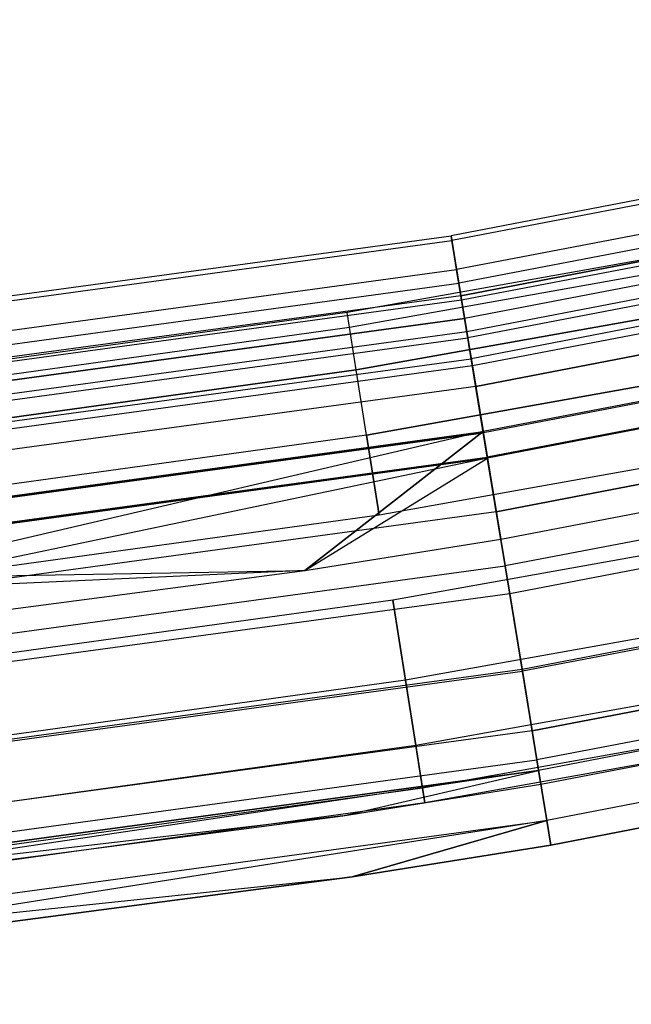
# Model space of a CAD drawing. Extents: x -175 to 175, y -175 to 175.
# Tile 65 of 130: x 24.11 to 29.04, y -174.47 to -166.54. Entities that reach past the tile are written whole.
import ezdxf

# ---------------------------------------------------------------- set-up
doc = ezdxf.new("R2010")
doc.units = 0
doc.header["$LTSCALE"] = 25.4
doc.layers.get('0').update_dxf_attribs({"linetype": 'CONTINUOUS'})

# ---------------------------------------------------------------- blocks, each defined once
blk = doc.blocks.new('SANTANA_PODLOGOWA_STL')
at = {"color": 0}
for p, q in [((36.6574, -166.5362, 247.8381), (27.5875, -168.2766, 247.8381)), ((36.6574, -166.5362, 247.8381), (27.5875, -168.2766, 247.8381)), ((36.6574, -166.5362, 1043.1619), (27.5875, -168.2766, 1043.1619)), ((36.6574, -166.5362, 1043.1619), (27.5875, -168.2766, 1043.1619)), ((36.6658, -166.5743, 246.9469), (27.5939, -168.3151, 246.9469)), ((36.6658, -166.5743, 246.9469), (27.5939, -168.3151, 246.9469)), ((36.6658, -166.5743, 1044.0532), (27.5939, -168.3151, 1044.0532)), ((36.6658, -166.5743, 1044.0532), (27.5939, -168.3151, 1044.0532)), ((36.7168, -166.8062, 248.6864), (27.6323, -168.5494, 248.6864)), ((36.7168, -166.8062, 248.6864), (27.6323, -168.5494, 248.6864)), ((36.7168, -166.8062, 1042.3136), (27.6323, -168.5494, 1042.3136)), ((36.7168, -166.8062, 1042.3136), (27.6323, -168.5494, 1042.3136)), ((36.7409, -166.9156, 246.126), (27.6504, -168.6599, 246.126)), ((36.7409, -166.9156, 246.126), (27.6504, -168.6599, 246.126)), ((36.7409, -166.9156, 1044.874), (27.6504, -168.6599, 1044.874)), ((36.7409, -166.9156, 1044.874), (27.6504, -168.6599, 1044.874)), ((27.6668, -168.7598, 247.2761), (36.7626, -167.0144, 247.2761)), ((27.6668, -168.7598, 247.2761), (36.7626, -167.0144, 247.2761)), ((36.7626, -167.0144, 1043.7239), (27.6668, -168.7598, 1043.7239)), ((36.7626, -167.0144, 1043.7239), (27.6668, -168.7598, 1043.7239)), ((36.7707, -167.0511, 247.9451), (27.6728, -168.7968, 247.9451)), ((36.7707, -167.0511, 247.9451), (27.6728, -168.7968, 247.9451)), ((36.7707, -167.0511, 1043.0549), (27.6728, -168.7968, 1043.0549)), ((36.7707, -167.0511, 1043.0549), (27.6728, -168.7968, 1043.0549)), ((36.8025, -167.1955, 246.6322), (27.6968, -168.9428, 246.6322)), ((36.8025, -167.1955, 246.6322), (27.6968, -168.9428, 246.6322)), ((36.8025, -167.1955, 1044.3678), (27.6968, -168.9428, 1044.3678)), ((36.8025, -167.1955, 1044.3678), (27.6968, -168.9428, 1044.3678)), ((36.8258, -167.3015, 248.5641), (27.7143, -169.0499, 248.5641)), ((36.8258, -167.3015, 248.5641), (27.7143, -169.0499, 248.5641)), ((36.8258, -167.3015, 1042.4359), (27.7143, -169.0499, 1042.4359)), ((36.8258, -167.3015, 1042.4359), (27.7143, -169.0499, 1042.4359)), ((36.8365, -167.3499, 249.3835), (27.7223, -169.0988, 249.3835)), ((36.8365, -167.3499, 249.3835), (27.7223, -169.0988, 249.3835)), ((36.8365, -167.3499, 1041.6165), (27.7223, -169.0988, 1041.6165)), ((36.8365, -167.3499, 1041.6165), (27.7223, -169.0988, 1041.6165)), ((36.8732, -167.5167, 245.4801), (27.75, -169.2673, 245.4801)), ((36.8732, -167.5167, 245.4801), (27.75, -169.2673, 245.4801)), ((36.8732, -167.5167, 1045.5199), (27.75, -169.2673, 1045.5199)), ((36.8732, -167.5167, 1045.5199), (27.75, -169.2673, 1045.5199)), ((36.8859, -167.5742, 246.0858), (27.7595, -169.3254, 246.0858)), ((36.8859, -167.5742, 246.0858), (27.7595, -169.3254, 246.0858)), ((36.8859, -167.5742, 1044.9142), (27.7595, -169.3254, 1044.9142)), ((36.8859, -167.5742, 1044.9142), (27.7595, -169.3254, 1044.9142)), ((33.3604, -167.7143, 1043.5), (26.7503, -168.8947, 1043.5)), ((33.3604, -167.7143, 1043.5), (26.7503, -168.8947, 1043.5)), ((33.3604, -167.7143, 247.5), (26.7503, -168.8947, 247.5)), ((33.3604, -167.7143, 247.5), (26.7503, -168.8947, 247.5)), ((36.9218, -167.7375, 249.0637), (27.7865, -169.4904, 249.0637)), ((36.9218, -167.7375, 249.0637), (27.7865, -169.4904, 249.0637)), ((27.7865, -169.4904, 1041.9363), (36.9218, -167.7375, 1041.9363)), ((27.7865, -169.4904, 1041.9363), (36.9218, -167.7375, 1041.9363)), ((26.7692, -169.0138, 1044.1841), (33.384, -167.8326, 1044.1841)), ((26.7692, -169.0138, 1044.1841), (33.384, -167.8326, 1044.1841)), ((26.7692, -169.0138, 1042.8159), (33.384, -167.8326, 1042.8159)), ((26.7692, -169.0138, 1042.8159), (33.384, -167.8326, 1042.8159)), ((26.7692, -169.0138, 248.184), (33.384, -167.8326, 248.184)), ((26.7692, -169.0138, 248.184), (33.384, -167.8326, 248.184)), ((26.7692, -169.0138, 246.816), (33.384, -167.8326, 246.816)), ((26.7692, -169.0138, 246.816), (33.384, -167.8326, 246.816)), ((37.0012, -168.0981, 249.8408), (27.8463, -169.8547, 249.8408)), ((37.0012, -168.0981, 249.8408), (27.8463, -169.8547, 249.8408)), ((37.0012, -168.0981, 1041.1592), (27.8463, -169.8547, 1041.1592)), ((37.0012, -168.0981, 1041.1592), (27.8463, -169.8547, 1041.1592)), ((37.0033, -168.1079, 245.6981), (27.8479, -169.8647, 245.6981)), ((37.0033, -168.1079, 245.6981), (27.8479, -169.8647, 245.6981)), ((37.0033, -168.1079, 1045.3019), (27.8479, -169.8647, 1045.3019)), ((37.0033, -168.1079, 1045.3019), (27.8479, -169.8647, 1045.3019)), ((26.8235, -169.3569, 1044.7855), (33.4517, -168.1732, 1044.7855)), ((26.8235, -169.3569, 1044.7855), (33.4517, -168.1732, 1044.7855)), ((33.4517, -168.1732, 1042.2145), (26.8235, -169.3569, 1042.2145)), ((33.4517, -168.1732, 1042.2145), (26.8235, -169.3569, 1042.2145)), ((26.8235, -169.3569, 248.7856), (33.4517, -168.1732, 248.7856)), ((26.8235, -169.3569, 248.7856), (33.4517, -168.1732, 248.7856)), ((33.4517, -168.1732, 246.2144), (26.8235, -169.3569, 246.2144)), ((33.4517, -168.1732, 246.2144), (26.8235, -169.3569, 246.2144)), ((18.4368, -169.5234, 247.8381), (27.5875, -168.2766, 247.8381)), ((18.4368, -169.5234, 247.8381), (27.5875, -168.2766, 247.8381)), ((18.4368, -169.5234, 1043.1619), (27.5875, -168.2766, 1043.1619)), ((18.4368, -169.5234, 1043.1619), (27.5875, -168.2766, 1043.1619)), ((18.441, -169.5621, 246.9469), (27.5939, -168.3151, 246.9469)), ((18.441, -169.5621, 246.9469), (27.5939, -168.3151, 246.9469)), ((18.441, -169.5621, 1044.0532), (27.5939, -168.3151, 1044.0532)), ((18.441, -169.5621, 1044.0532), (27.5939, -168.3151, 1044.0532)), ((27.5875, -168.2766, 247.8381), (27.5939, -168.3151, 246.9469)), ((27.6323, -168.5494, 248.6864), (27.5875, -168.2766, 247.8381)), ((27.6323, -168.5494, 248.6864), (27.5875, -168.2766, 247.8381)), ((27.5875, -168.2766, 247.8381), (27.5939, -168.3151, 246.9469)), ((27.5875, -168.2766, 1043.1619), (27.6323, -168.5494, 1042.3136)), ((27.5939, -168.3151, 1044.0532), (27.5875, -168.2766, 1043.1619)), ((27.5939, -168.3151, 1044.0532), (27.5875, -168.2766, 1043.1619)), ((27.5875, -168.2766, 1043.1619), (27.6323, -168.5494, 1042.3136)), ((27.5939, -168.3151, 246.9469), (27.6504, -168.6599, 246.126)), ((27.5939, -168.3151, 246.9469), (27.6504, -168.6599, 246.126)), ((27.6504, -168.6599, 1044.874), (27.5939, -168.3151, 1044.0532)), ((27.6504, -168.6599, 1044.874), (27.5939, -168.3151, 1044.0532)), ((37.0458, -168.301, 245.0915), (27.8799, -170.0598, 245.0915)), ((37.0458, -168.301, 245.0915), (27.8799, -170.0598, 245.0915)), ((37.0458, -168.301, 1045.9086), (27.8799, -170.0598, 1045.9086)), ((37.0458, -168.301, 1045.9086), (27.8799, -170.0598, 1045.9086)), ((37.0479, -168.3102, 249.3878), (27.8814, -170.0691, 249.3878)), ((37.0479, -168.3102, 249.3878), (27.8814, -170.0691, 249.3878)), ((37.0479, -168.3102, 1041.6122), (27.8814, -170.0691, 1041.6122)), ((37.0479, -168.3102, 1041.6122), (27.8814, -170.0691, 1041.6122)), ((18.4667, -169.7982, 248.6864), (27.6323, -168.5494, 248.6864)), ((18.4667, -169.7982, 248.6864), (27.6323, -168.5494, 248.6864)), ((18.4667, -169.7982, 1042.3136), (27.6323, -168.5494, 1042.3136)), ((18.4667, -169.7982, 1042.3136), (27.6323, -168.5494, 1042.3136)), ((27.7223, -169.0988, 249.3835), (27.6323, -168.5494, 248.6864)), ((27.7223, -169.0988, 249.3835), (27.6323, -168.5494, 248.6864)), ((27.6323, -168.5494, 1042.3136), (27.7223, -169.0988, 1041.6165)), ((27.6323, -168.5494, 1042.3136), (27.7223, -169.0988, 1041.6165)), ((18.4788, -169.9095, 246.126), (27.6504, -168.6599, 246.126)), ((18.4788, -169.9095, 246.126), (27.6504, -168.6599, 246.126)), ((18.4788, -169.9095, 1044.874), (27.6504, -168.6599, 1044.874)), ((18.4788, -169.9095, 1044.874), (27.6504, -168.6599, 1044.874)), ((26.9067, -169.8824, 1045.2321), (33.5555, -168.6951, 1045.2321)), ((26.9067, -169.8824, 1045.2321), (33.5555, -168.6951, 1045.2321)), ((33.5555, -168.6951, 1041.7679), (26.9067, -169.8824, 1041.7679)), ((33.5555, -168.6951, 1041.7679), (26.9067, -169.8824, 1041.7679)), ((26.9067, -169.8824, 249.2321), (33.5555, -168.6951, 249.2321)), ((26.9067, -169.8824, 249.2321), (33.5555, -168.6951, 249.2321)), ((33.5555, -168.6951, 245.7679), (26.9067, -169.8824, 245.7679)), ((33.5555, -168.6951, 245.7679), (26.9067, -169.8824, 245.7679)), ((27.6504, -168.6599, 246.126), (27.75, -169.2673, 245.4801)), ((27.6504, -168.6599, 246.126), (27.75, -169.2673, 245.4801)), ((27.75, -169.2673, 1045.5199), (27.6504, -168.6599, 1044.874)), ((27.75, -169.2673, 1045.5199), (27.6504, -168.6599, 1044.874)), ((27.6668, -168.7598, 247.2761), (18.4897, -170.0101, 247.2761)), ((27.6668, -168.7598, 247.2761), (18.4897, -170.0101, 247.2761)), ((27.6668, -168.7598, 1043.7239), (18.4897, -170.0101, 1043.7239)), ((27.6668, -168.7598, 1043.7239), (18.4897, -170.0101, 1043.7239)), ((27.6668, -168.7598, 247.2761), (27.6968, -168.9428, 246.6322)), ((27.6668, -168.7598, 247.2761), (27.6728, -168.7968, 247.9451)), ((27.6668, -168.7598, 247.2761), (27.6728, -168.7968, 247.9451)), ((27.6668, -168.7598, 247.2761), (27.6968, -168.9428, 246.6322)), ((27.6668, -168.7598, 1043.7239), (27.6968, -168.9428, 1044.3678)), ((27.6728, -168.7968, 1043.0549), (27.6668, -168.7598, 1043.7239)), ((27.6668, -168.7598, 1043.7239), (27.6968, -168.9428, 1044.3678)), ((27.6728, -168.7968, 1043.0549), (27.6668, -168.7598, 1043.7239)), ((37.1417, -168.7367, 245.5126), (27.9521, -170.5, 245.5126)), ((37.1417, -168.7367, 245.5126), (27.9521, -170.5, 245.5126)), ((27.9521, -170.5, 1045.4874), (37.1417, -168.7367, 1045.4874)), ((27.9521, -170.5, 1045.4874), (37.1417, -168.7367, 1045.4874)), ((27.6728, -168.7968, 247.9451), (18.4938, -170.0474, 247.9451)), ((27.6728, -168.7968, 247.9451), (18.4938, -170.0474, 247.9451)), ((27.6728, -168.7968, 1043.0549), (18.4938, -170.0474, 1043.0549)), ((27.6728, -168.7968, 1043.0549), (18.4938, -170.0474, 1043.0549)), ((27.6728, -168.7968, 247.9451), (27.7143, -169.0499, 248.5641)), ((27.6728, -168.7968, 247.9451), (27.7143, -169.0499, 248.5641)), ((27.7143, -169.0499, 1042.4359), (27.6728, -168.7968, 1043.0549)), ((27.7143, -169.0499, 1042.4359), (27.6728, -168.7968, 1043.0549)), ((18.5098, -170.1945, 246.6322), (27.6968, -168.9428, 246.6322)), ((18.5098, -170.1945, 246.6322), (27.6968, -168.9428, 246.6322)), ((27.6968, -168.9428, 1044.3678), (18.5098, -170.1945, 1044.3678)), ((27.6968, -168.9428, 1044.3678), (18.5098, -170.1945, 1044.3678)), ((26.7503, -168.8947, 1043.5), (20.0989, -169.8147, 1043.5)), ((26.7503, -168.8947, 1043.5), (20.0989, -169.8147, 1043.5)), ((26.7503, -168.8947, 247.5), (20.0989, -169.8147, 247.5)), ((26.7503, -168.8947, 247.5), (20.0989, -169.8147, 247.5)), ((26.7692, -169.0138, 1044.1841), (26.7503, -168.8947, 1043.5)), ((26.7692, -169.0138, 1044.1841), (26.7503, -168.8947, 1043.5)), ((26.7692, -169.0138, 1042.8159), (26.7503, -168.8947, 1043.5)), ((26.7692, -169.0138, 1042.8159), (26.7503, -168.8947, 1043.5)), ((26.7692, -169.0138, 248.184), (26.7503, -168.8947, 247.5)), ((26.7692, -169.0138, 248.184), (26.7503, -168.8947, 247.5)), ((26.7692, -169.0138, 246.816), (26.7503, -168.8947, 247.5)), ((26.7692, -169.0138, 246.816), (26.7503, -168.8947, 247.5)), ((27.7595, -169.3254, 246.0858), (27.6968, -168.9428, 246.6322)), ((27.7595, -169.3254, 246.0858), (27.6968, -168.9428, 246.6322)), ((27.6968, -168.9428, 1044.3678), (27.7595, -169.3254, 1044.9142)), ((27.6968, -168.9428, 1044.3678), (27.7595, -169.3254, 1044.9142)), ((20.1131, -169.9345, 1044.1841), (26.7692, -169.0138, 1044.1841)), ((20.1131, -169.9345, 1044.1841), (26.7692, -169.0138, 1044.1841)), ((20.1131, -169.9345, 1042.8159), (26.7692, -169.0138, 1042.8159)), ((20.1131, -169.9345, 1042.8159), (26.7692, -169.0138, 1042.8159)), ((20.1131, -169.9345, 248.184), (26.7692, -169.0138, 248.184)), ((20.1131, -169.9345, 248.184), (26.7692, -169.0138, 248.184)), ((20.1131, -169.9345, 246.816), (26.7692, -169.0138, 246.816)), ((20.1131, -169.9345, 246.816), (26.7692, -169.0138, 246.816)), ((26.8235, -169.3569, 1044.7855), (26.7692, -169.0138, 1044.1841)), ((26.8235, -169.3569, 1044.7855), (26.7692, -169.0138, 1044.1841)), ((26.8235, -169.3569, 1042.2145), (26.7692, -169.0138, 1042.8159)), ((26.8235, -169.3569, 1042.2145), (26.7692, -169.0138, 1042.8159)), ((26.8235, -169.3569, 248.7856), (26.7692, -169.0138, 248.184)), ((26.8235, -169.3569, 248.7856), (26.7692, -169.0138, 248.184)), ((26.8235, -169.3569, 246.2144), (26.7692, -169.0138, 246.816)), ((26.8235, -169.3569, 246.2144), (26.7692, -169.0138, 246.816)), ((27.9883, -170.721, 250), (37.1899, -168.9554, 250)), ((27.9883, -170.721, 250), (37.1899, -168.9554, 250)), ((27.9883, -170.721, 249.5), (37.1899, -168.9554, 249.5)), ((27.9883, -170.721, 249.5), (37.1899, -168.9554, 249.5)), ((27.9883, -170.721, 1041.5), (37.1899, -168.9554, 1041.5)), ((27.9883, -170.721, 1041.5), (37.1899, -168.9554, 1041.5)), ((27.9883, -170.721, 1041), (37.1899, -168.9554, 1041)), ((27.9883, -170.721, 1041), (37.1899, -168.9554, 1041)), ((27.7143, -169.0499, 248.5641), (18.5215, -170.3024, 248.5641)), ((27.7143, -169.0499, 248.5641), (18.5215, -170.3024, 248.5641)), ((27.7143, -169.0499, 1042.4359), (18.5215, -170.3024, 1042.4359)), ((27.7143, -169.0499, 1042.4359), (18.5215, -170.3024, 1042.4359)), ((18.5269, -170.3516, 249.3835), (27.7223, -169.0988, 249.3835)), ((18.5269, -170.3516, 249.3835), (27.7223, -169.0988, 249.3835)), ((18.5269, -170.3516, 1041.6165), (27.7223, -169.0988, 1041.6165)), ((18.5269, -170.3516, 1041.6165), (27.7223, -169.0988, 1041.6165)), ((27.7143, -169.0499, 248.5641), (27.7865, -169.4904, 249.0637)), ((27.7143, -169.0499, 248.5641), (27.7865, -169.4904, 249.0637)), ((27.7865, -169.4904, 1041.9363), (27.7143, -169.0499, 1042.4359)), ((27.7865, -169.4904, 1041.9363), (27.7143, -169.0499, 1042.4359)), ((27.8463, -169.8547, 249.8408), (27.7223, -169.0988, 249.3835)), ((27.8463, -169.8547, 249.8408), (27.7223, -169.0988, 249.3835)), ((27.7223, -169.0988, 1041.6165), (27.8463, -169.8547, 1041.1592)), ((27.7223, -169.0988, 1041.6165), (27.8463, -169.8547, 1041.1592)), ((37.2368, -169.1686, 245.0095), (28.0236, -170.9364, 245.0095)), ((37.2368, -169.1686, 245.0095), (28.0236, -170.9364, 245.0095)), ((37.2368, -169.1686, 1045.9905), (28.0236, -170.9364, 1045.9905)), ((37.2368, -169.1686, 1045.9905), (28.0236, -170.9364, 1045.9905)), ((18.5453, -170.5214, 245.4801), (27.75, -169.2673, 245.4801)), ((18.5453, -170.5214, 245.4801), (27.75, -169.2673, 245.4801)), ((18.5453, -170.5214, 1045.5199), (27.75, -169.2673, 1045.5199)), ((18.5453, -170.5214, 1045.5199), (27.75, -169.2673, 1045.5199)), ((27.75, -169.2673, 245.4801), (27.8799, -170.0598, 245.0915)), ((27.75, -169.2673, 245.4801), (27.8799, -170.0598, 245.0915)), ((27.8799, -170.0598, 1045.9086), (27.75, -169.2673, 1045.5199)), ((27.8799, -170.0598, 1045.9086), (27.75, -169.2673, 1045.5199)), ((27.7595, -169.3254, 246.0858), (18.5517, -170.5799, 246.0858)), ((27.7595, -169.3254, 246.0858), (18.5517, -170.5799, 246.0858)), ((27.7595, -169.3254, 1044.9142), (18.5517, -170.5799, 1044.9142)), ((27.7595, -169.3254, 1044.9142), (18.5517, -170.5799, 1044.9142)), ((33.6829, -169.3352, 1045.4696), (27.0088, -170.5271, 1045.4696)), ((33.6829, -169.3352, 1041.5304), (27.0088, -170.5271, 1041.5304)), ((33.6829, -169.3352, 1045.4696), (27.0088, -170.5271, 1045.4696)), ((33.6829, -169.3352, 1041.5304), (27.0088, -170.5271, 1041.5304)), ((33.6829, -169.3352, 249.4696), (27.0088, -170.5271, 249.4696)), ((33.6829, -169.3352, 245.5304), (27.0088, -170.5271, 245.5304)), ((33.6829, -169.3352, 249.4696), (27.0088, -170.5271, 249.4696)), ((33.6829, -169.3352, 245.5304), (27.0088, -170.5271, 245.5304)), ((27.8479, -169.8647, 245.6981), (27.7595, -169.3254, 246.0858)), ((27.8479, -169.8647, 245.6981), (27.7595, -169.3254, 246.0858)), ((27.7595, -169.3254, 1044.9142), (27.8479, -169.8647, 1045.3019)), ((27.7595, -169.3254, 1044.9142), (27.8479, -169.8647, 1045.3019)), ((20.1539, -170.2794, 1044.7855), (26.8235, -169.3569, 1044.7855)), ((20.1539, -170.2794, 1044.7855), (26.8235, -169.3569, 1044.7855)), ((26.8235, -169.3569, 1042.2145), (20.1539, -170.2794, 1042.2145)), ((26.8235, -169.3569, 1042.2145), (20.1539, -170.2794, 1042.2145)), ((20.1539, -170.2794, 248.7856), (26.8235, -169.3569, 248.7856)), ((20.1539, -170.2794, 248.7856), (26.8235, -169.3569, 248.7856)), ((26.8235, -169.3569, 246.2144), (20.1539, -170.2794, 246.2144)), ((26.8235, -169.3569, 246.2144), (20.1539, -170.2794, 246.2144)), ((26.9067, -169.8824, 1045.2321), (26.8235, -169.3569, 1044.7855)), ((26.9067, -169.8824, 1045.2321), (26.8235, -169.3569, 1044.7855)), ((26.9067, -169.8824, 1041.7679), (26.8235, -169.3569, 1042.2145)), ((26.9067, -169.8824, 1041.7679), (26.8235, -169.3569, 1042.2145)), ((26.9067, -169.8824, 249.2321), (26.8235, -169.3569, 248.7856)), ((26.9067, -169.8824, 249.2321), (26.8235, -169.3569, 248.7856)), ((26.9067, -169.8824, 245.7679), (26.8235, -169.3569, 246.2144)), ((26.9067, -169.8824, 245.7679), (26.8235, -169.3569, 246.2144)), ((37.2856, -169.39, 245.5502), (28.0603, -171.1602, 245.5502)), ((37.2856, -169.39, 245.5502), (28.0603, -171.1602, 245.5502)), ((37.2856, -169.39, 1045.4498), (28.0603, -171.1602, 1045.4498)), ((37.2856, -169.39, 1045.4498), (28.0603, -171.1602, 1045.4498)), ((27.7865, -169.4904, 249.0637), (18.5698, -170.7462, 249.0637)), ((27.7865, -169.4904, 249.0637), (18.5698, -170.7462, 249.0637)), ((27.7865, -169.4904, 1041.9363), (18.5698, -170.7462, 1041.9363)), ((27.7865, -169.4904, 1041.9363), (18.5698, -170.7462, 1041.9363)), ((27.7865, -169.4904, 249.0637), (27.8814, -170.0691, 249.3878)), ((27.7865, -169.4904, 249.0637), (27.8814, -170.0691, 249.3878)), ((27.7865, -169.4904, 1041.9363), (27.8814, -170.0691, 1041.6122)), ((27.7865, -169.4904, 1041.9363), (27.8814, -170.0691, 1041.6122)), ((18.6097, -171.1132, 249.8408), (27.8463, -169.8547, 249.8408)), ((18.6097, -171.1132, 249.8408), (27.8463, -169.8547, 249.8408)), ((18.6097, -171.1132, 1041.1592), (27.8463, -169.8547, 1041.1592)), ((18.6097, -171.1132, 1041.1592), (27.8463, -169.8547, 1041.1592)), ((27.8479, -169.8647, 245.6981), (18.6108, -171.1232, 245.6981)), ((27.8479, -169.8647, 245.6981), (18.6108, -171.1232, 245.6981)), ((18.6108, -171.1232, 1045.3019), (27.8479, -169.8647, 1045.3019)), ((18.6108, -171.1232, 1045.3019), (27.8479, -169.8647, 1045.3019)), ((27.8463, -169.8547, 249.8408), (18.7046, -171.9859, 250)), ((27.8463, -169.8547, 249.8408), (18.7046, -171.9859, 250)), ((26.9067, -169.8824, 1045.2321), (20.2164, -170.8078, 1045.2321)), ((26.9067, -169.8824, 1045.2321), (20.2164, -170.8078, 1045.2321)), ((26.9067, -169.8824, 1041.7679), (20.2164, -170.8078, 1041.7679)), ((26.9067, -169.8824, 1041.7679), (20.2164, -170.8078, 1041.7679)), ((26.9067, -169.8824, 249.2321), (20.2164, -170.8078, 249.2321)), ((26.9067, -169.8824, 249.2321), (20.2164, -170.8078, 249.2321)), ((26.9067, -169.8824, 245.7679), (20.2164, -170.8078, 245.7679)), ((26.9067, -169.8824, 245.7679), (20.2164, -170.8078, 245.7679)), ((27.8463, -169.8547, 249.8408), (26.4083, -170.9725, 250)), ((27.8463, -169.8547, 249.8408), (26.4083, -170.9725, 250)), ((26.4083, -170.9725, 1041), (27.8463, -169.8547, 1041.1592)), ((26.4083, -170.9725, 1041), (27.8463, -169.8547, 1041.1592)), ((26.9067, -169.8824, 1045.2321), (27.0088, -170.5271, 1045.4696)), ((26.9067, -169.8824, 1045.2321), (27.0088, -170.5271, 1045.4696)), ((27.0088, -170.5271, 1041.5304), (26.9067, -169.8824, 1041.7679)), ((27.0088, -170.5271, 1041.5304), (26.9067, -169.8824, 1041.7679)), ((26.9067, -169.8824, 249.2321), (27.0088, -170.5271, 249.4696)), ((26.9067, -169.8824, 249.2321), (27.0088, -170.5271, 249.4696)), ((27.0088, -170.5271, 245.5304), (26.9067, -169.8824, 245.7679)), ((27.0088, -170.5271, 245.5304), (26.9067, -169.8824, 245.7679)), ((27.9883, -170.721, 250), (27.8463, -169.8547, 249.8408)), ((27.9883, -170.721, 250), (27.8463, -169.8547, 249.8408)), ((27.8463, -169.8547, 1041.1592), (27.9883, -170.721, 1041)), ((27.8463, -169.8547, 1041.1592), (27.9883, -170.721, 1041)), ((27.9521, -170.5, 245.5126), (27.8479, -169.8647, 245.6981)), ((27.9521, -170.5, 245.5126), (27.8479, -169.8647, 245.6981)), ((27.9521, -170.5, 1045.4874), (27.8479, -169.8647, 1045.3019)), ((27.9521, -170.5, 1045.4874), (27.8479, -169.8647, 1045.3019)), ((18.6321, -171.3197, 245.0915), (27.8799, -170.0598, 245.0915)), ((18.6321, -171.3197, 245.0915), (27.8799, -170.0598, 245.0915)), ((18.6321, -171.3197, 1045.9086), (27.8799, -170.0598, 1045.9086)), ((18.6321, -171.3197, 1045.9086), (27.8799, -170.0598, 1045.9086)), ((33.8184, -170.0165, 1045.4696), (27.1175, -171.2131, 1045.4696)), ((33.8184, -170.0165, 1041.5304), (27.1175, -171.2131, 1041.5304)), ((33.8184, -170.0165, 1045.4696), (27.1175, -171.2131, 1045.4696)), ((33.8184, -170.0165, 1041.5304), (27.1175, -171.2131, 1041.5304)), ((33.8184, -170.0165, 249.4696), (27.1175, -171.2131, 249.4696)), ((33.8184, -170.0165, 245.5304), (27.1175, -171.2131, 245.5304)), ((33.8184, -170.0165, 249.4696), (27.1175, -171.2131, 249.4696)), ((33.8184, -170.0165, 245.5304), (27.1175, -171.2131, 245.5304)), ((27.8799, -170.0598, 245.0915), (28.0236, -170.9364, 245.0095)), ((27.8799, -170.0598, 245.0915), (28.0236, -170.9364, 245.0095)), ((28.0236, -170.9364, 1045.9905), (27.8799, -170.0598, 1045.9086)), ((28.0236, -170.9364, 1045.9905), (27.8799, -170.0598, 1045.9086)), ((37.4186, -169.9946, 245.8066), (28.1604, -171.771, 245.8066)), ((37.4186, -169.9946, 245.8066), (28.1604, -171.771, 245.8066)), ((37.4186, -169.9946, 1045.1935), (28.1604, -171.771, 1045.1935)), ((37.4186, -169.9946, 1045.1935), (28.1604, -171.771, 1045.1935)), ((37.4218, -170.009, 245.2448), (28.1628, -171.7857, 245.2448)), ((37.4218, -170.009, 245.2448), (28.1628, -171.7857, 245.2448)), ((37.4218, -170.009, 1045.7552), (28.1628, -171.7857, 1045.7552)), ((37.4218, -170.009, 1045.7552), (28.1628, -171.7857, 1045.7552)), ((27.8814, -170.0691, 249.3878), (18.6332, -171.3292, 249.3878)), ((27.8814, -170.0691, 249.3878), (18.6332, -171.3292, 249.3878)), ((18.6332, -171.3292, 1041.6122), (27.8814, -170.0691, 1041.6122)), ((18.6332, -171.3292, 1041.6122), (27.8814, -170.0691, 1041.6122)), ((27.8814, -170.0691, 1041.6122), (18.7046, -171.9859, 1041.5)), ((27.8814, -170.0691, 1041.6122), (18.7046, -171.9859, 1041.5)), ((26.4083, -170.9725, 249.5), (27.8814, -170.0691, 249.3878)), ((26.4083, -170.9725, 249.5), (27.8814, -170.0691, 249.3878)), ((26.4083, -170.9725, 1041.5), (27.8814, -170.0691, 1041.6122)), ((26.4083, -170.9725, 1041.5), (27.8814, -170.0691, 1041.6122)), ((27.9883, -170.721, 249.5), (27.8814, -170.0691, 249.3878)), ((27.9883, -170.721, 249.5), (27.8814, -170.0691, 249.3878)), ((27.9883, -170.721, 1041.5), (27.8814, -170.0691, 1041.6122)), ((27.9883, -170.721, 1041.5), (27.8814, -170.0691, 1041.6122)), ((27.9521, -170.5, 245.5126), (18.6804, -171.7633, 245.5126)), ((27.9521, -170.5, 245.5126), (18.6804, -171.7633, 245.5126)), ((27.9521, -170.5, 1045.4874), (18.6804, -171.7633, 1045.4874)), ((27.9521, -170.5, 1045.4874), (18.6804, -171.7633, 1045.4874)), ((27.0088, -170.5271, 1045.4696), (20.2931, -171.4559, 1045.4696)), ((27.0088, -170.5271, 1041.5304), (20.2931, -171.4559, 1041.5304)), ((27.0088, -170.5271, 1045.4696), (20.2931, -171.4559, 1045.4696)), ((27.0088, -170.5271, 1041.5304), (20.2931, -171.4559, 1041.5304)), ((27.0088, -170.5271, 249.4696), (20.2931, -171.4559, 249.4696)), ((27.0088, -170.5271, 245.5304), (20.2931, -171.4559, 245.5304)), ((27.0088, -170.5271, 249.4696), (20.2931, -171.4559, 249.4696)), ((27.0088, -170.5271, 245.5304), (20.2931, -171.4559, 245.5304)), ((28.0603, -171.1602, 245.5502), (27.9521, -170.5, 245.5126)), ((28.0603, -171.1602, 245.5502), (27.9521, -170.5, 245.5126)), ((27.9521, -170.5, 1045.4874), (28.0603, -171.1602, 1045.4498)), ((27.9521, -170.5, 1045.4874), (28.0603, -171.1602, 1045.4498)), ((28.2413, -172.2641, 246.253), (37.526, -170.4825, 246.253)), ((28.2413, -172.2641, 246.253), (37.526, -170.4825, 246.253)), ((37.526, -170.4825, 1044.7469), (28.2413, -172.2641, 1044.7469)), ((37.526, -170.4825, 1044.7469), (28.2413, -172.2641, 1044.7469)), ((33.9457, -170.6566, 1045.2321), (27.2196, -171.8578, 1045.2321)), ((33.9457, -170.6566, 1045.2321), (27.2196, -171.8578, 1045.2321)), ((33.9457, -170.6566, 1041.7679), (27.2196, -171.8578, 1041.7679)), ((33.9457, -170.6566, 1041.7679), (27.2196, -171.8578, 1041.7679)), ((33.9457, -170.6566, 249.2321), (27.2196, -171.8578, 249.2321)), ((33.9457, -170.6566, 249.2321), (27.2196, -171.8578, 249.2321)), ((33.9457, -170.6566, 245.7679), (27.2196, -171.8578, 245.7679)), ((33.9457, -170.6566, 245.7679), (27.2196, -171.8578, 245.7679)), ((26.4083, -170.9725, 250), (27.9883, -170.721, 250)), ((26.4083, -170.9725, 250), (27.9883, -170.721, 250)), ((26.4083, -170.9725, 249.5), (27.9883, -170.721, 249.5)), ((26.4083, -170.9725, 249.5), (27.9883, -170.721, 249.5)), ((26.4083, -170.9725, 1041.5), (27.9883, -170.721, 1041.5)), ((26.4083, -170.9725, 1041.5), (27.9883, -170.721, 1041.5)), ((26.4083, -170.9725, 1041), (27.9883, -170.721, 1041)), ((26.4083, -170.9725, 1041), (27.9883, -170.721, 1041)), ((27.9883, -170.721, 250), (27.9883, -170.721, 249.5)), ((27.9883, -170.721, 250), (27.9883, -170.721, 249.5)), ((27.9883, -170.721, 1041.5), (27.9883, -170.721, 1041)), ((27.9883, -170.721, 1041.5), (27.9883, -170.721, 1041)), ((37.5773, -170.7153, 245.7672), (28.2798, -172.4993, 245.7672)), ((37.5773, -170.7153, 245.7672), (28.2798, -172.4993, 245.7672)), ((37.5773, -170.7153, 1045.2328), (28.2798, -172.4993, 1045.2328)), ((37.5773, -170.7153, 1045.2328), (28.2798, -172.4993, 1045.2328)), ((37.5957, -170.799, 246.8395), (28.2937, -172.5839, 246.8395)), ((37.5957, -170.799, 246.8395), (28.2937, -172.5839, 246.8395)), ((37.5957, -170.799, 1044.1605), (28.2937, -172.5839, 1044.1605)), ((37.5957, -170.799, 1044.1605), (28.2937, -172.5839, 1044.1605)), ((28.3118, -172.6946, 247.5), (37.6198, -170.9086, 247.5)), ((28.3118, -172.6946, 1043.5), (37.6198, -170.9086, 1043.5)), ((28.3118, -172.6946, 247.5), (37.6198, -170.9086, 247.5)), ((28.3118, -172.6946, 1043.5), (37.6198, -170.9086, 1043.5)), ((18.6097, -171.1132, 1041.1592), (26.4083, -170.9725, 1041)), ((18.6097, -171.1132, 1041.1592), (26.4083, -170.9725, 1041)), ((26.4083, -170.9725, 249.5), (18.6332, -171.3292, 249.3878)), ((26.4083, -170.9725, 249.5), (18.6332, -171.3292, 249.3878)), ((18.7046, -171.9859, 250), (26.4083, -170.9725, 250)), ((18.7046, -171.9859, 250), (26.4083, -170.9725, 250)), ((18.7046, -171.9859, 249.5), (26.4083, -170.9725, 249.5)), ((18.7046, -171.9859, 249.5), (26.4083, -170.9725, 249.5)), ((18.7046, -171.9859, 1041.5), (26.4083, -170.9725, 1041.5)), ((18.7046, -171.9859, 1041.5), (26.4083, -170.9725, 1041.5)), ((18.7046, -171.9859, 1041), (26.4083, -170.9725, 1041)), ((18.7046, -171.9859, 1041), (26.4083, -170.9725, 1041)), ((18.7282, -172.2029, 245.0095), (28.0236, -170.9364, 245.0095)), ((18.7282, -172.2029, 245.0095), (28.0236, -170.9364, 245.0095)), ((18.7282, -172.2029, 1045.9905), (28.0236, -170.9364, 1045.9905)), ((18.7282, -172.2029, 1045.9905), (28.0236, -170.9364, 1045.9905)), ((26.4083, -170.9725, 250), (26.4083, -170.9725, 249.5)), ((26.4083, -170.9725, 250), (26.4083, -170.9725, 249.5)), ((26.4083, -170.9725, 1041.5), (26.4083, -170.9725, 1041)), ((26.4083, -170.9725, 1041.5), (26.4083, -170.9725, 1041)), ((28.0236, -170.9364, 245.0095), (28.1628, -171.7857, 245.2448)), ((28.0236, -170.9364, 245.0095), (28.1628, -171.7857, 245.2448)), ((28.1628, -171.7857, 1045.7552), (28.0236, -170.9364, 1045.9905)), ((28.1628, -171.7857, 1045.7552), (28.0236, -170.9364, 1045.9905)), ((28.0603, -171.1602, 245.5502), (18.7527, -172.4283, 245.5502)), ((28.0603, -171.1602, 245.5502), (18.7527, -172.4283, 245.5502)), ((28.0603, -171.1602, 1045.4498), (18.7527, -172.4283, 1045.4498)), ((28.0603, -171.1602, 1045.4498), (18.7527, -172.4283, 1045.4498)), ((28.1604, -171.771, 245.8066), (28.0603, -171.1602, 245.5502)), ((28.1604, -171.771, 245.8066), (28.0603, -171.1602, 245.5502)), ((28.0603, -171.1602, 1045.4498), (28.1604, -171.771, 1045.1935)), ((28.0603, -171.1602, 1045.4498), (28.1604, -171.771, 1045.1935)), ((27.1175, -171.2131, 1041.5304), (20.3748, -172.1457, 1041.5304)), ((27.1175, -171.2131, 1045.4696), (20.3748, -172.1457, 1045.4696)), ((27.1175, -171.2131, 1045.4696), (20.3748, -172.1457, 1045.4696)), ((27.1175, -171.2131, 1041.5304), (20.3748, -172.1457, 1041.5304)), ((27.1175, -171.2131, 245.5304), (20.3748, -172.1457, 245.5304)), ((27.1175, -171.2131, 249.4696), (20.3748, -172.1457, 249.4696)), ((27.1175, -171.2131, 249.4696), (20.3748, -172.1457, 249.4696)), ((27.1175, -171.2131, 245.5304), (20.3748, -172.1457, 245.5304)), ((27.1175, -171.2131, 1045.4696), (27.2196, -171.8578, 1045.2321)), ((27.1175, -171.2131, 1045.4696), (27.2196, -171.8578, 1045.2321)), ((27.2196, -171.8578, 1041.7679), (27.1175, -171.2131, 1041.5304)), ((27.2196, -171.8578, 1041.7679), (27.1175, -171.2131, 1041.5304)), ((27.1175, -171.2131, 249.4696), (27.2196, -171.8578, 249.2321)), ((27.1175, -171.2131, 249.4696), (27.2196, -171.8578, 249.2321)), ((27.2196, -171.8578, 245.7679), (27.1175, -171.2131, 245.5304)), ((27.2196, -171.8578, 245.7679), (27.1175, -171.2131, 245.5304)), ((34.0495, -171.1785, 1044.7855), (27.3028, -172.3833, 1044.7855)), ((34.0495, -171.1785, 1044.7855), (27.3028, -172.3833, 1044.7855)), ((34.0495, -171.1785, 1042.2145), (27.3028, -172.3833, 1042.2145)), ((34.0495, -171.1785, 1042.2145), (27.3028, -172.3833, 1042.2145)), ((34.0495, -171.1785, 248.7856), (27.3028, -172.3833, 248.7856)), ((34.0495, -171.1785, 248.7856), (27.3028, -172.3833, 248.7856)), ((34.0495, -171.1785, 246.2144), (27.3028, -172.3833, 246.2144)), ((34.0495, -171.1785, 246.2144), (27.3028, -172.3833, 246.2144)), ((37.6834, -171.1975, 246.5103), (28.3597, -172.9865, 246.5103)), ((37.6834, -171.1975, 246.5103), (28.3597, -172.9865, 246.5103)), ((37.6834, -171.1975, 1044.4896), (28.3597, -172.9865, 1044.4896)), ((37.6834, -171.1975, 1044.4896), (28.3597, -172.9865, 1044.4896)), ((37.7267, -171.3941, 247.3795), (28.3923, -173.1852, 247.3795)), ((28.3923, -173.1852, 1043.6205), (37.7267, -171.3941, 1043.6205)), ((37.7267, -171.3941, 247.3795), (28.3923, -173.1852, 247.3795)), ((28.3923, -173.1852, 1043.6205), (37.7267, -171.3941, 1043.6205)), ((34.1173, -171.5191, 1044.1841), (27.3572, -172.7263, 1044.1841)), ((34.1173, -171.5191, 1044.1841), (27.3572, -172.7263, 1044.1841)), ((34.1173, -171.5191, 1042.8159), (27.3572, -172.7263, 1042.8159)), ((34.1173, -171.5191, 1042.8159), (27.3572, -172.7263, 1042.8159)), ((34.1173, -171.5191, 248.184), (27.3572, -172.7263, 248.184)), ((34.1173, -171.5191, 248.184), (27.3572, -172.7263, 248.184)), ((34.1173, -171.5191, 246.816), (27.3572, -172.7263, 246.816)), ((34.1173, -171.5191, 246.816), (27.3572, -172.7263, 246.816)), ((34.1408, -171.6374, 1043.5), (27.376, -172.8455, 1043.5)), ((34.1408, -171.6374, 1043.5), (27.376, -172.8455, 1043.5)), ((34.1408, -171.6374, 247.5), (27.376, -172.8455, 247.5)), ((34.1408, -171.6374, 247.5), (27.376, -172.8455, 247.5)), ((28.1604, -171.771, 245.8066), (18.8196, -173.0437, 245.8066)), ((28.1604, -171.771, 245.8066), (18.8196, -173.0437, 245.8066)), ((28.1604, -171.771, 1045.1935), (18.8196, -173.0437, 1045.1935)), ((28.1604, -171.771, 1045.1935), (18.8196, -173.0437, 1045.1935)), ((18.8212, -173.0585, 245.2448), (28.1628, -171.7857, 245.2448)), ((18.8212, -173.0585, 245.2448), (28.1628, -171.7857, 245.2448)), ((18.8212, -173.0585, 1045.7552), (28.1628, -171.7857, 1045.7552)), ((18.8212, -173.0585, 1045.7552), (28.1628, -171.7857, 1045.7552)), ((28.2413, -172.2641, 246.253), (28.1604, -171.771, 245.8066)), ((28.2413, -172.2641, 246.253), (28.1604, -171.771, 245.8066)), ((28.1604, -171.771, 1045.1935), (28.2413, -172.2641, 1044.7469)), ((28.1604, -171.771, 1045.1935), (28.2413, -172.2641, 1044.7469)), ((28.1628, -171.7857, 245.2448), (28.2798, -172.4993, 245.7672)), ((28.1628, -171.7857, 245.2448), (28.2798, -172.4993, 245.7672)), ((28.2798, -172.4993, 1045.2328), (28.1628, -171.7857, 1045.7552)), ((28.2798, -172.4993, 1045.2328), (28.1628, -171.7857, 1045.7552)), ((27.2196, -171.8578, 1045.2321), (20.4515, -172.7939, 1045.2321)), ((27.2196, -171.8578, 1045.2321), (20.4515, -172.7939, 1045.2321)), ((27.2196, -171.8578, 1041.7679), (20.4515, -172.7939, 1041.7679)), ((27.2196, -171.8578, 1041.7679), (20.4515, -172.7939, 1041.7679)), ((27.2196, -171.8578, 249.2321), (20.4515, -172.7939, 249.2321)), ((27.2196, -171.8578, 249.2321), (20.4515, -172.7939, 249.2321)), ((27.2196, -171.8578, 245.7679), (20.4515, -172.7939, 245.7679)), ((27.2196, -171.8578, 245.7679), (20.4515, -172.7939, 245.7679)), ((27.2196, -171.8578, 1045.2321), (27.3028, -172.3833, 1044.7855)), ((27.2196, -171.8578, 1045.2321), (27.3028, -172.3833, 1044.7855)), ((27.3028, -172.3833, 1042.2145), (27.2196, -171.8578, 1041.7679)), ((27.3028, -172.3833, 1042.2145), (27.2196, -171.8578, 1041.7679)), ((27.2196, -171.8578, 249.2321), (27.3028, -172.3833, 248.7856)), ((27.2196, -171.8578, 249.2321), (27.3028, -172.3833, 248.7856)), ((27.3028, -172.3833, 246.2144), (27.2196, -171.8578, 245.7679)), ((27.3028, -172.3833, 246.2144), (27.2196, -171.8578, 245.7679)), ((28.2413, -172.2641, 246.253), (18.8737, -173.5404, 246.253)), ((28.2413, -172.2641, 246.253), (18.8737, -173.5404, 246.253)), ((28.2413, -172.2641, 1044.7469), (18.8737, -173.5404, 1044.7469)), ((28.2413, -172.2641, 1044.7469), (18.8737, -173.5404, 1044.7469)), ((28.2413, -172.2641, 246.253), (28.2937, -172.5839, 246.8395)), ((28.2413, -172.2641, 246.253), (28.2937, -172.5839, 246.8395)), ((28.2413, -172.2641, 1044.7469), (28.2937, -172.5839, 1044.1605)), ((28.2413, -172.2641, 1044.7469), (28.2937, -172.5839, 1044.1605)), ((27.3028, -172.3833, 1044.7855), (20.514, -173.3223, 1044.7855)), ((27.3028, -172.3833, 1044.7855), (20.514, -173.3223, 1044.7855)), ((27.3028, -172.3833, 1042.2145), (20.514, -173.3223, 1042.2145)), ((27.3028, -172.3833, 1042.2145), (20.514, -173.3223, 1042.2145)), ((27.3028, -172.3833, 248.7856), (20.514, -173.3223, 248.7856)), ((27.3028, -172.3833, 248.7856), (20.514, -173.3223, 248.7856)), ((27.3028, -172.3833, 246.2144), (20.514, -173.3223, 246.2144)), ((27.3028, -172.3833, 246.2144), (20.514, -173.3223, 246.2144)), ((27.3028, -172.3833, 1044.7855), (27.3572, -172.7263, 1044.1841)), ((27.3028, -172.3833, 1044.7855), (27.3572, -172.7263, 1044.1841)), ((27.3572, -172.7263, 1042.8159), (27.3028, -172.3833, 1042.2145)), ((27.3572, -172.7263, 1042.8159), (27.3028, -172.3833, 1042.2145)), ((27.3028, -172.3833, 248.7856), (27.3572, -172.7263, 248.184)), ((27.3028, -172.3833, 248.7856), (27.3572, -172.7263, 248.184)), ((27.3572, -172.7263, 246.816), (27.3028, -172.3833, 246.2144)), ((27.3572, -172.7263, 246.816), (27.3028, -172.3833, 246.2144)), ((18.8994, -173.7774, 245.7672), (28.2798, -172.4993, 245.7672)), ((18.8994, -173.7774, 245.7672), (28.2798, -172.4993, 245.7672)), ((18.8994, -173.7774, 1045.2328), (28.2798, -172.4993, 1045.2328)), ((18.8994, -173.7774, 1045.2328), (28.2798, -172.4993, 1045.2328)), ((28.2798, -172.4993, 245.7672), (28.3597, -172.9865, 246.5103)), ((28.2798, -172.4993, 245.7672), (28.3597, -172.9865, 246.5103)), ((28.3597, -172.9865, 1044.4896), (28.2798, -172.4993, 1045.2328)), ((28.3597, -172.9865, 1044.4896), (28.2798, -172.4993, 1045.2328)), ((18.9087, -173.8626, 246.8395), (28.2937, -172.5839, 246.8395)), ((18.9087, -173.8626, 246.8395), (28.2937, -172.5839, 246.8395)), ((28.2937, -172.5839, 1044.1605), (18.9087, -173.8626, 1044.1605)), ((28.2937, -172.5839, 1044.1605), (18.9087, -173.8626, 1044.1605)), ((28.2937, -172.5839, 246.8395), (18.9208, -173.9741, 247.5)), ((28.2937, -172.5839, 246.8395), (18.9208, -173.9741, 247.5)), ((26.7136, -172.9491, 247.5), (28.2937, -172.5839, 246.8395)), ((26.7136, -172.9491, 247.5), (28.2937, -172.5839, 246.8395)), ((26.7136, -172.9491, 1043.5), (28.2937, -172.5839, 1044.1605)), ((26.7136, -172.9491, 1043.5), (28.2937, -172.5839, 1044.1605)), ((28.3118, -172.6946, 247.5), (28.2937, -172.5839, 246.8395)), ((28.3118, -172.6946, 247.5), (28.2937, -172.5839, 246.8395)), ((28.3118, -172.6946, 1043.5), (28.2937, -172.5839, 1044.1605)), ((28.3118, -172.6946, 1043.5), (28.2937, -172.5839, 1044.1605)), ((27.3572, -172.7263, 1044.1841), (20.5549, -173.6672, 1044.1841)), ((27.3572, -172.7263, 1044.1841), (20.5549, -173.6672, 1044.1841)), ((27.3572, -172.7263, 1042.8159), (20.5549, -173.6672, 1042.8159)), ((27.3572, -172.7263, 1042.8159), (20.5549, -173.6672, 1042.8159)), ((27.3572, -172.7263, 248.184), (20.5549, -173.6672, 248.184)), ((27.3572, -172.7263, 248.184), (20.5549, -173.6672, 248.184)), ((27.3572, -172.7263, 246.816), (20.5549, -173.6672, 246.816)), ((27.3572, -172.7263, 246.816), (20.5549, -173.6672, 246.816)), ((26.7136, -172.9491, 247.5), (28.3118, -172.6946, 247.5)), ((26.7136, -172.9491, 1043.5), (28.3118, -172.6946, 1043.5)), ((26.7136, -172.9491, 247.5), (28.3118, -172.6946, 247.5)), ((26.7136, -172.9491, 1043.5), (28.3118, -172.6946, 1043.5)), ((27.3572, -172.7263, 1044.1841), (27.376, -172.8455, 1043.5)), ((27.376, -172.8455, 1043.5), (27.3572, -172.7263, 1042.8159)), ((27.3572, -172.7263, 1044.1841), (27.376, -172.8455, 1043.5)), ((27.376, -172.8455, 1043.5), (27.3572, -172.7263, 1042.8159)), ((27.3572, -172.7263, 248.184), (27.376, -172.8455, 247.5)), ((27.376, -172.8455, 247.5), (27.3572, -172.7263, 246.816)), ((27.3572, -172.7263, 248.184), (27.376, -172.8455, 247.5)), ((27.376, -172.8455, 247.5), (27.3572, -172.7263, 246.816)), ((28.3118, -172.6946, 1043.5), (28.3118, -172.6946, 247.5)), ((28.3118, -172.6946, 1043.5), (28.3118, -172.6946, 247.5)), ((27.376, -172.8455, 1043.5), (20.569, -173.787, 1043.5)), ((27.376, -172.8455, 1043.5), (20.569, -173.787, 1043.5)), ((27.376, -172.8455, 247.5), (20.569, -173.787, 247.5)), ((27.376, -172.8455, 247.5), (20.569, -173.787, 247.5)), ((26.7136, -172.9491, 1043.5), (18.9087, -173.8626, 1044.1605)), ((26.7136, -172.9491, 1043.5), (18.9087, -173.8626, 1044.1605)), ((18.9208, -173.9741, 247.5), (26.7136, -172.9491, 247.5)), ((18.9208, -173.9741, 1043.5), (26.7136, -172.9491, 1043.5)), ((18.9208, -173.9741, 247.5), (26.7136, -172.9491, 247.5)), ((18.9208, -173.9741, 1043.5), (26.7136, -172.9491, 1043.5)), ((18.9528, -174.2682, 246.5103), (28.3597, -172.9865, 246.5103)), ((18.9528, -174.2682, 246.5103), (28.3597, -172.9865, 246.5103)), ((18.9528, -174.2682, 1044.4896), (28.3597, -172.9865, 1044.4896)), ((18.9528, -174.2682, 1044.4896), (28.3597, -172.9865, 1044.4896)), ((28.3597, -172.9865, 1044.4896), (18.9746, -174.4683, 1043.6205)), ((28.3597, -172.9865, 1044.4896), (18.9746, -174.4683, 1043.6205)), ((26.7136, -172.9491, 1043.5), (26.7136, -172.9491, 247.5)), ((26.7136, -172.9491, 1043.5), (26.7136, -172.9491, 247.5)), ((26.7895, -173.4403, 247.3795), (28.3597, -172.9865, 246.5103)), ((26.7895, -173.4403, 247.3795), (28.3597, -172.9865, 246.5103)), ((28.3597, -172.9865, 1044.4896), (26.7895, -173.4403, 1043.6205)), ((28.3597, -172.9865, 1044.4896), (26.7895, -173.4403, 1043.6205)), ((28.3597, -172.9865, 246.5103), (28.3923, -173.1852, 247.3795)), ((28.3597, -172.9865, 246.5103), (28.3923, -173.1852, 247.3795)), ((28.3923, -173.1852, 1043.6205), (28.3597, -172.9865, 1044.4896)), ((28.3923, -173.1852, 1043.6205), (28.3597, -172.9865, 1044.4896)), ((28.3923, -173.1852, 247.3795), (26.7895, -173.4403, 247.3795)), ((26.7895, -173.4403, 1043.6205), (28.3923, -173.1852, 1043.6205)), ((28.3923, -173.1852, 247.3795), (26.7895, -173.4403, 247.3795)), ((26.7895, -173.4403, 1043.6205), (28.3923, -173.1852, 1043.6205)), ((28.3923, -173.1852, 247.3795), (28.3923, -173.1852, 1043.6205)), ((28.3923, -173.1852, 247.3795), (28.3923, -173.1852, 1043.6205)), ((18.9528, -174.2682, 246.5103), (26.7895, -173.4403, 247.3795)), ((18.9528, -174.2682, 246.5103), (26.7895, -173.4403, 247.3795)), ((26.7895, -173.4403, 247.3795), (18.9746, -174.4683, 247.3795)), ((18.9746, -174.4683, 1043.6205), (26.7895, -173.4403, 1043.6205)), ((26.7895, -173.4403, 247.3795), (18.9746, -174.4683, 247.3795)), ((18.9746, -174.4683, 1043.6205), (26.7895, -173.4403, 1043.6205)), ((26.7895, -173.4403, 247.3795), (26.7895, -173.4403, 1043.6205)), ((26.7895, -173.4403, 247.3795), (26.7895, -173.4403, 1043.6205))]:
    blk.add_line(p, q, dxfattribs=at)

msp = doc.modelspace()

# ---------------------------------------------------------------- block references
at = {"color": 253}
msp.add_blockref('SANTANA_PODLOGOWA_STL', (0, 0), dxfattribs=at)

doc.saveas('drawing.dxf')
